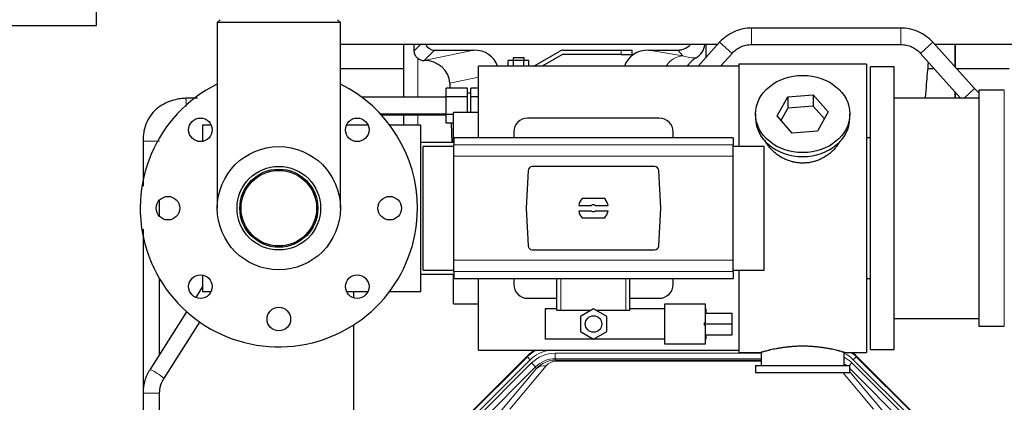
# Model space of a CAD drawing. Header units: inches. Extents: x 0 to 17820, y -10 to 12600.
# Tile 12 of 256: x 2581 to 3291, y 4077 to 4353. Entities that reach past the tile are written whole.
import ezdxf

# ---------------------------------------------------------------- set-up
doc = ezdxf.new("R2010")
doc.units = ezdxf.units.IN
doc.layers.add('1', color=7, linetype='Continuous', true_color=0xffffff)
doc.layers.add('254', color=7, linetype='Continuous', true_color=0xffffff)
doc.styles.add('latin_extended', font='simplex.shx')
doc.dimstyles.get("Standard").update_dxf_attribs({"dimtxt": 0.18, "dimasz": 0.18, "dimexe": 0.18, "dimexo": 0.0625, "dimgap": 0.09, "dimtad": 0, "dimtih": 1, "dimtoh": 1, "dimdec": 4, "dimzin": 0, "dimdsep": 46, "dimtxsty": 'Standard', "dimcen": 0.09, "dimadec": 0, "dimazin": 0, "dimtfac": 1, "dimtdec": 4, "dimtofl": 0, "dimtmove": 0, "dimatfit": 3, "dimfxl": 1, "dimtolj": 1, "dimtzin": 0, "dimarcsym": 0})

# ---------------------------------------------------------------- blocks, each defined once
blk = doc.blocks.new('_U12')
at = {"layer": '254', "color": 3, "linetype": 'Continuous', "lineweight": 13, "transparency": 16777216}
for p, q in [((1783.77, 4962.29), (1009.27, 4962.29)), ((1039.27, 4857.29), (1039.27, 4061.59)), ((6416.83, 3956.59), (1009.27, 3956.59))]:
    blk.add_line(p, q, dxfattribs=at)
at = {"layer": '254', "color": 3, "transparency": 16777216}
for points in [[(1056.77, 4857.29), (1021.77, 4857.29), (1039.27, 4962.29)], [(1021.77, 4061.59), (1056.77, 4061.59), (1039.27, 3956.59)]]:
    blk.add_solid(points, dxfattribs=at)
at = {"layer": 'Defpoints', "color": 0, "transparency": 16777216}
for p in [(1813.77, 4962.29), (1039.27, 3956.59), (6446.83, 3956.59)]:
    blk.add_point(p, dxfattribs=at)
at = {"layer": '254', "color": 2, "lineweight": 13, "transparency": 16777216, "insert": (881.77, 4286.94), "char_height": 105, "attachment_point": 1, "rotation": 90, "style": 'latin_extended'}
blk.add_mtext('\\A1;\\C2;1006', dxfattribs=at)

msp = doc.modelspace()

# ---------------------------------------------------------------- linework, layer by layer
at = {"layer": '1', "color": 2, "linetype": 'Continuous', "lineweight": 25}
for p, q in [((2636.267, 4348.427), (2636.267, 5012.927)), ((1643.675, 4348.427), (2636.267, 4348.427)), ((2725.384, 4352.589), (2723.384, 4350.589)), ((2723.384, 4350.589), (2723.384, 4216.589)), ((2812.284, 4350.589), (2723.384, 4350.589)), ((2812.284, 4350.589), (2810.284, 4352.589)), ((2812.284, 4216.589), (2812.284, 4350.589)), ((3216.7, 4346.589), (3108.968, 4346.589)), ((3084.394, 4334.608), (2812.288, 4334.608)), ((2857.816, 4334.608), (2857.816, 4296.589)), ((3085.926, 4336.327), (3070.412, 4319.089)), ((3075.884, 4334.608), (3075.884, 4325.167)), ((3108.968, 4334.589), (3216.7, 4334.589)), ((3269.845, 4302.878), (3239.742, 4336.327)), ((3574.41, 4334.608), (3241.302, 4334.608)), ((3255.834, 4318.447), (3255.834, 4334.608)), ((3255.834, 4334.608), (3255.834, 4318.447)), ((2880.167, 4330.676), (2908.628, 4330.676)), ((2951.762, 4319.089), (2970.52, 4329.919)), ((2972.02, 4327.321), (2957.762, 4319.089)), ((2973.02, 4330.589), (3014.834, 4330.589)), ((3014.834, 4327.589), (2973.02, 4327.589)), ((3014.834, 4330.589), (3022.834, 4330.589)), ((3014.834, 4327.589), (3022.834, 4327.589)), ((3022.834, 4327.589), (3022.834, 4330.589)), ((3034.796, 4330.676), (3055.648, 4330.676)), ((3086.555, 4319.088), (3094.845, 4328.299)), ((3230.822, 4328.299), (3259.811, 4296.089)), ((2872.628, 4323.136), (2872.787, 4323.136)), ((2937.081, 4323.089), (2933.328, 4323.089)), ((2933.328, 4319.089), (2933.328, 4323.089)), ((2936.834, 4325.089), (2936.834, 4323.089)), ((2944.834, 4325.089), (2936.834, 4325.089)), ((2944.587, 4323.089), (2937.081, 4323.089)), ((2937.081, 4319.089), (2937.081, 4323.089)), ((2948.339, 4323.089), (2944.587, 4323.089)), ((2944.587, 4319.089), (2944.587, 4323.089)), ((2944.834, 4323.089), (2944.834, 4325.089)), ((2948.339, 4319.089), (2948.339, 4323.089)), ((3191.834, 4320.589), (3099.834, 4320.589)), ((3099.834, 4320.589), (3099.834, 4261.199)), ((3191.834, 4320.589), (3191.834, 4112.589)), ((2857.814, 4317.089), (2812.284, 4317.089)), ((3099.834, 4319.089), (2911.834, 4319.089)), ((2911.834, 4267.26), (2911.834, 4319.089)), ((3211.834, 4318.589), (3194.834, 4318.589)), ((3194.834, 4114.589), (3194.834, 4318.589)), ((3211.834, 4114.589), (3211.834, 4318.589)), ((3240.911, 4317.089), (3236.225, 4317.089)), ((3294.836, 4317.089), (3257.056, 4317.089)), ((2891.178, 4306.768), (2891.304, 4303.29)), ((2888.534, 4296.94), (2888.534, 4303.29)), ((2904.034, 4303.29), (2888.534, 4303.29)), ((2904.034, 4296.94), (2904.034, 4303.29)), ((2906.334, 4299.589), (2904.034, 4299.589)), ((2906.334, 4296.94), (2906.334, 4303.29)), ((2911.834, 4303.29), (2906.334, 4303.29)), ((3255.834, 4296.088), (3255.834, 4300.508)), ((3255.834, 4300.508), (3255.834, 4296.087)), ((3291.334, 4301.739), (3272.834, 4301.739)), ((3272.834, 4301.739), (3272.834, 4131.439)), ((2888.534, 4296.589), (2827.835, 4296.589)), ((2888.534, 4284.238), (2888.534, 4296.94)), ((2904.034, 4296.94), (2888.534, 4296.94)), ((2904.034, 4285.589), (2904.034, 4296.94)), ((2906.334, 4285.589), (2906.334, 4296.94)), ((2911.834, 4296.94), (2906.334, 4296.94)), ((3127.443, 4283.116), (3135.114, 4296.884)), ((3135.114, 4296.884), (3153.505, 4298.325)), ((3135.114, 4296.884), (3135.114, 4288.854)), ((3153.505, 4298.325), (3153.505, 4290.295)), ((3153.505, 4298.325), (3164.225, 4285.999)), ((3272.839, 4296.089), (3211.834, 4296.089)), ((2841.156, 4284.589), (2888.534, 4284.589)), ((2911.834, 4285.589), (2893.834, 4285.589)), ((2893.834, 4264.093), (2893.834, 4285.589)), ((3111.834, 4284.558), (3111.834, 4281.69)), ((3135.114, 4288.854), (3130.17, 4279.98)), ((3153.505, 4290.295), (3135.114, 4288.854)), ((3161.498, 4281.105), (3153.505, 4290.295)), ((3164.225, 4285.999), (3156.553, 4272.232)), ((3179.834, 4281.69), (3179.834, 4284.558)), ((2857.816, 4283.877), (2857.816, 4276.59)), ((2888.534, 4277.887), (2888.534, 4284.238)), ((2893.834, 4284.238), (2888.534, 4284.238)), ((2893.834, 4277.887), (2888.534, 4277.887)), ((2892.229, 4277.887), (2892.731, 4264.089)), ((3042.334, 4281.589), (2947.334, 4281.589)), ((3138.162, 4270.79), (3127.443, 4283.116)), ((2712.834, 4276.589), (2712.834, 4264.803)), ((2719.043, 4276.589), (2712.834, 4276.589)), ((2832.177, 4276.589), (2816.624, 4276.589)), ((2870.334, 4276.589), (2847.833, 4276.589)), ((2870.334, 4156.589), (2870.334, 4276.589)), ((2937.334, 4271.589), (2937.334, 4267.252)), ((3052.334, 4267.252), (3052.334, 4271.589)), ((3156.553, 4272.232), (3138.162, 4270.79)), ((2894.084, 4264.089), (2870.334, 4264.089)), ((3095.584, 4267.253), (2894.084, 4267.253)), ((2894.084, 4267.253), (2894.084, 4262.367)), ((3095.584, 4267.253), (3095.584, 4262.367)), ((3191.834, 4267.589), (3194.834, 4267.589)), ((2894.084, 4261.203), (2871.988, 4261.203)), ((2871.988, 4216.589), (2871.988, 4261.203)), ((2894.084, 4254.079), (2894.084, 4262.367)), ((3095.584, 4254.079), (3095.584, 4262.367)), ((3117.988, 4261.203), (3095.584, 4261.203)), ((3117.988, 4216.589), (3117.988, 4261.203)), ((2894.084, 4179.099), (2894.084, 4254.079)), ((3095.584, 4179.099), (3095.584, 4254.079)), ((2947.685, 4243.75), (2946.262, 4216.589)), ((3038.991, 4246.589), (2950.677, 4246.589)), ((3043.406, 4216.589), (3041.983, 4243.75)), ((3003.018, 4223.559), (2986.65, 4223.559)), ((2871.988, 4171.974), (2871.988, 4216.589)), ((2946.262, 4216.589), (2947.685, 4189.428)), ((2984.282, 4218.644), (2993.484, 4218.644)), ((2993.484, 4214.534), (2984.282, 4214.534)), ((2996.183, 4218.644), (3005.385, 4218.644)), ((3005.385, 4214.534), (2996.183, 4214.534)), ((3041.983, 4189.428), (3043.406, 4216.589)), ((3117.988, 4171.974), (3117.988, 4216.589)), ((2986.65, 4209.619), (3003.018, 4209.619)), ((2950.677, 4186.589), (3038.991, 4186.589)), ((2894.084, 4170.81), (2894.084, 4179.099)), ((3095.584, 4170.81), (3095.584, 4179.099)), ((2871.988, 4171.974), (2894.084, 4171.974)), ((2894.084, 4170.81), (2894.084, 4165.925)), ((3095.584, 4171.974), (3117.988, 4171.974)), ((3095.584, 4170.81), (3095.584, 4165.925)), ((3099.834, 4171.978), (3099.834, 4112.589)), ((2712.834, 4168.375), (2712.834, 4156.589)), ((2870.334, 4169.089), (2894.084, 4169.089)), ((2893.834, 4147.589), (2893.834, 4169.089)), ((2894.084, 4165.925), (3095.584, 4165.925)), ((2911.834, 4114.089), (2911.834, 4165.927)), ((2937.334, 4165.925), (2937.334, 4161.589)), ((2968.434, 4143.089), (2968.434, 4165.925)), ((3021.234, 4143.089), (3021.234, 4165.925)), ((3052.334, 4161.589), (3052.334, 4165.925)), ((3194.834, 4165.589), (3191.834, 4165.589)), ((2712.835, 4160.051), (2707.869, 4152.23)), ((2712.834, 4156.589), (2719.043, 4156.589)), ((2816.624, 4156.589), (2832.177, 4156.589)), ((2821.833, 4156.588), (2821.833, 4151.917)), ((2847.833, 4156.589), (2870.334, 4156.589)), ((2947.334, 4151.589), (2968.434, 4151.589)), ((3021.233, 4151.589), (3042.334, 4151.589)), ((2893.834, 4147.589), (2911.834, 4147.589)), ((2968.434, 4144.035), (2959.906, 4144.035)), ((2959.906, 4144.035), (2959.906, 4122.035)), ((2968.434, 4143.089), (2971.397, 4143.089)), ((2971.397, 4143.089), (2993.32, 4143.089)), ((2994.906, 4144.004), (2985.406, 4138.52)), ((3004.406, 4138.52), (2994.906, 4144.004)), ((2996.492, 4143.089), (3018.27, 4143.089)), ((3018.27, 4143.089), (3021.234, 4143.089)), ((3046.406, 4144.035), (3021.234, 4144.035)), ((3046.406, 4147.535), (3075.406, 4147.535)), ((3046.406, 4118.535), (3046.406, 4147.535)), ((3075.406, 4147.535), (3075.406, 4133.99)), ((3075.906, 4144.035), (3075.406, 4144.035)), ((3075.906, 4144.035), (3075.906, 4140.784)), ((2701.321, 4141.919), (2674.717, 4100.023)), ((2985.406, 4138.52), (2985.406, 4127.55)), ((3004.406, 4127.55), (3004.406, 4138.52)), ((3075.406, 4140.784), (3094.906, 4140.784)), ((3094.906, 4133.125), (3094.906, 4140.784)), ((3211.834, 4137.089), (3272.839, 4137.089)), ((2684.847, 4093.59), (2710.795, 4134.452)), ((2821.833, 4132.417), (2821.833, 3707.589)), ((3075.406, 4133.99), (3074.906, 4133.99)), ((3074.906, 4133.125), (3074.906, 4133.99)), ((3074.906, 4132.259), (3074.906, 4133.125)), ((3074.906, 4133.125), (3094.906, 4133.125)), ((3074.906, 4132.259), (3075.406, 4132.259)), ((3075.406, 4132.259), (3075.406, 4118.535)), ((3094.906, 4125.196), (3094.906, 4133.125)), ((3272.834, 4131.439), (3291.334, 4131.439)), ((3046.406, 4122.035), (2959.906, 4122.035)), ((2985.406, 4127.55), (2994.906, 4122.065)), ((2994.906, 4122.065), (3004.406, 4127.55)), ((3075.406, 4125.196), (3094.906, 4125.196)), ((3075.906, 4122.035), (3075.406, 4122.035)), ((3075.906, 4125.196), (3075.906, 4122.035)), ((2911.834, 4114.089), (3099.834, 4114.089)), ((3075.406, 4118.535), (3046.406, 4118.535)), ((3194.834, 4114.589), (3211.834, 4114.589)), ((2903.192, 4065.976), (2947.008, 4109.792)), ((3099.834, 4112.589), (3115.834, 4112.589)), ((3115.834, 4112.589), (3115.834, 4103.089)), ((3175.429, 4112.589), (3191.834, 4112.589)), ((3175.834, 4103.089), (3175.834, 4112.705)), ((3184.659, 4109.792), (3228.475, 4065.976)), ((3111.834, 4103.089), (3111.834, 4098.089)), ((3111.834, 4103.089), (3179.834, 4103.089)), ((3179.834, 4098.089), (3179.834, 4103.089)), ((3111.834, 4098.089), (3179.834, 4098.089)), ((2669.834, 4083.17), (2669.834, 4043.589)), ((2681.834, 4043.589), (2681.834, 4083.17))]:
    msp.add_line(p, q, dxfattribs=at)
at = {"layer": '1', "color": 110, "linetype": 'Continuous', "lineweight": 13}
for p, q in [((3108.968, 4334.589), (3108.968, 4346.589)), ((3216.7, 4334.589), (3216.7, 4346.589)), ((2865.576, 4330.031), (2870.153, 4334.608)), ((3094.845, 4328.299), (3085.926, 4336.327)), ((3230.822, 4328.299), (3239.742, 4336.327)), ((2880.167, 4330.676), (2872.628, 4323.136)), ((2872.787, 4323.136), (2908.628, 4330.676)), ((3014.834, 4327.589), (3014.834, 4330.589)), ((3034.796, 4330.676), (3059.439, 4326.461)), ((3059.439, 4326.461), (3055.648, 4330.676)), ((2868.025, 4296.588), (2868.025, 4324.842)), ((2911.833, 4311.113), (2891.178, 4306.768)), ((3262.301, 4296.089), (3269.845, 4302.878)), ((3291.334, 4301.739), (3291.334, 4131.439)), ((2868.025, 4276.589), (2868.025, 4283.877)), ((3095.584, 4262.367), (2894.084, 4262.367)), ((3095.584, 4254.079), (2894.084, 4254.079)), ((3095.584, 4179.099), (2894.084, 4179.099)), ((3095.584, 4170.81), (2894.084, 4170.81)), ((2971.397, 4143.089), (2971.397, 4165.925)), ((3018.27, 4143.089), (3018.27, 4165.925)), ((2903.573, 4065.826), (2947.164, 4109.417)), ((2949.282, 4107.298), (2905.691, 4063.708)), ((2947.164, 4109.417), (2947.008, 4109.792)), ((2949.282, 4107.298), (2947.164, 4109.417)), ((2967.206, 4111.961), (3115.832, 4111.961)), ((2967.206, 4107.966), (2967.206, 4111.961)), ((3115.832, 4107.966), (2967.206, 4107.966)), ((2967.206, 4107.966), (2967.601, 4107.012)), ((2967.601, 4107.012), (3115.831, 4107.012)), ((2967.601, 4106.133), (2967.601, 4107.012)), ((3184.503, 4109.417), (3182.385, 4107.298)), ((3225.976, 4063.708), (3182.385, 4107.298)), ((3184.659, 4109.792), (3184.503, 4109.417)), ((3184.503, 4109.417), (3228.094, 4065.826)), ((2908.083, 4062.766), (2950.259, 4104.941)), ((2953.083, 4102.117), (2910.908, 4059.941)), ((2927.559, 4069.607), (2953.637, 4100.78)), ((2960.698, 4102.826), (2934.621, 4071.653)), ((2953.083, 4102.117), (2950.259, 4104.941)), ((2953.637, 4100.78), (2953.083, 4102.117)), ((3115.831, 4106.133), (2967.601, 4106.133)), ((3179.556, 4103.089), (3181.409, 4104.941)), ((3220.76, 4059.941), (3179.834, 4100.866)), ((3223.584, 4062.766), (3181.409, 4104.941)), ((3197.047, 4071.653), (3174.932, 4098.088)), ((3179.834, 4098.623), (3204.108, 4069.607)), ((2669.834, 4083.17), (2675.834, 4083.17)), ((2675.834, 4083.17), (2681.834, 4083.17)), ((2681.834, 4084.553), (2681.625, 4084.557))]:
    msp.add_line(p, q, dxfattribs=at)
at = {"layer": '1', "color": 2, "linetype": 'Continuous', "lineweight": 25}
for centre, radius in [((2711.265, 4273.157), 8.5), ((2824.402, 4273.157), 8.5), ((2767.834, 4216.589), 44.45), ((2767.834, 4216.589), 30.15), ((2767.834, 4216.589), 28.15), ((2767.834, 4216.589), 27.25), ((2687.834, 4216.589), 8.5), ((2847.834, 4216.589), 8.5), ((2711.265, 4160.02), 8.5), ((2824.402, 4160.02), 8.5), ((2767.834, 4136.589), 8.5), ((2994.906, 4133.035), 5.954)]:
    msp.add_circle(centre, radius, dxfattribs=at)
for centre, radius, start, end in [((2973.02, 4325.589), 5, 90, 120), ((2973.02, 4325.589), 2, 90, 120), ((2767.834, 4216.589), 100, 116.3925, 0), ((2767.834, 4216.589), 100, 0, 63.613125), ((2947.334, 4271.589), 10, 90, 180), ((3042.334, 4271.589), 10, 0, 90), ((2994.834, 4216.589), 10.75, 139.581023, 168.979349), ((2994.834, 4216.589), 10.75, 11.020651, 40.418977), ((2994.834, 4216.589), 10.75, 191.020651, 220.418977), ((2994.834, 4216.589), 2.459, 56.707115, 123.292885), ((2994.834, 4216.589), 2.459, 236.707115, 303.292885), ((2994.834, 4216.589), 10.75, 319.581023, 348.979349), ((2947.334, 4161.589), 10, 180, 270), ((3042.334, 4161.589), 10, 270, 0)]:
    msp.add_arc(centre, radius, start, end, dxfattribs=at)
for centre, major_axis, ratio, start_param, end_param in [((2868.025, 3896.469), (10.169, -1338.715), 0.0006671, 1.9006023, 1.9042191), ((2880.221, 4337.702), (4.987, 4.987), 0.9924325, 2.8083869, 3.9231925), ((3055.558, 4343.725), (-8.754, 9.732), 0.993147, 2.4124357, 3.2097125), ((3062.266, 4336.269), (12.412, -4.015), 0.9953148, 5.572067, 6.4692422), ((2908.012, 4313.611), (-18.076, -3.802), 0.9203203, 3.2437132, 4.4876926), ((3035.554, 4313.611), (18.879, -3.229), 0.8876007, 1.7611606, 3.0051518), ((2872.628, 4330.11), (-7.027, 0), 0.9924325, 0.8563441, 1.5707963), ((2872.787, 4306.201), (-18.402, 0), 0.9203203, 3.1750698, 4.712389), ((3145.834, 4281.69), (34, 0), 0.819152, 3.1416663, 6.2831608), ((2950.685, 4243.585), (-2.07, 2.182), 0.9974002, 5.5252668, 7.0411038), ((3038.983, 4243.585), (2.07, 2.182), 0.9974002, 5.5252668, 7.0411038), ((2950.685, 4189.593), (-2.07, -2.182), 0.9974002, 5.5252668, 7.0411038), ((3038.983, 4189.593), (2.07, -2.182), 0.9974002, 5.5252668, 7.0411038), ((2966.105, 4090.652, 0), (10.349, -24.985), 0.998395, 3.2714372, 3.5337241), ((3165.562, 4090.652, 0), (-10.349, -24.985), 0.998395, 2.7494612, 2.9094018)]:
    msp.add_ellipse(centre, major_axis=major_axis, ratio=ratio, start_param=start_param, end_param=end_param, dxfattribs=at)
at = {"layer": '1', "color": 110, "linetype": 'Continuous', "lineweight": 13}
for centre, major_axis, ratio, start_param, end_param in [((3059.439, 4309.525), (-2.866, -16.757), 0.8876007, 3.3319569, 4.2635089), ((3059.196, 4339.682), (17.605, -10.298), 0.5880236, 5.056727, 5.602163), ((2966.257, 4090.285, 0), (10.345, -24.976), 0.9987509, 3.2428484, 3.5337241), ((2966.257, 4090.285, 0), (9.199, -22.209), 0.998395, 2.8877733, 3.5337241), ((2967.233, 4087.928, 0), (-9.199, 22.209), 0.998395, 5.8910538, 6.6753168), ((2967.233, 4087.928), (7.671, -18.519), 0.9977549, 2.7494612, 3.5337241), ((2968.155, 4085.703), (4.311, -20.925), 0.9337003, 2.9520749, 3.7363379), ((3165.41, 4090.285, 0), (-9.199, -22.209), 0.998395, 2.7494612, 3.0857139), ((3164.434, 4087.928), (9.199, 22.209), 0.998395, 5.8910538, 6.1816355), ((3165.41, 4090.285, 0), (-10.345, -24.976), 0.9987509, 2.7494612, 2.9335669), ((2679.782, 4096.807), (5.065, -3.216), 0.1194349, 0, 3.1438507), ((2960.698, 4093.718), (-7.67, 6.416), 0.860824, 5.3364913, 6.1801624), ((2968.155, 4094.811), (2.389, -11.128), 0.8742439, 2.9560698, 3.7403327), ((3164.434, 4087.928, 0), (-7.671, -18.519), 0.9977549, 2.8207801, 2.9288368)]:
    msp.add_ellipse(centre, major_axis=major_axis, ratio=ratio, start_param=start_param, end_param=end_param, dxfattribs=at)
at = {"layer": '1', "color": 2, "linetype": 'Continuous', "lineweight": 25}
msp.add_ellipse((3145.834, 4284.558), major_axis=(34, 0), ratio=0.819152, dxfattribs=at)
for points, knots in [([(3108.968, 4346.589), (3106.818, 4346.573), (3102.537, 4346.116), (3096.265, 4344.111), (3090.579, 4340.79), (3087.375, 4337.914), (3085.926, 4336.327)], [0, 0, 0, 0, 0.2450784, 0.5000055, 0.7549276, 1, 1, 1, 1]), ([(3108.968, 4346.589), (3106.818, 4346.573), (3102.537, 4346.116), (3096.265, 4344.111), (3090.579, 4340.79), (3087.375, 4337.914), (3085.926, 4336.327)], [0, 0, 0, 0, 0.2450784, 0.5000055, 0.7549276, 1, 1, 1, 1]), ([(3239.742, 4336.327), (3238.292, 4337.914), (3235.089, 4340.79), (3229.402, 4344.111), (3223.13, 4346.116), (3218.849, 4346.573), (3216.7, 4346.589)], [0, 0, 0, 0, 0.2450784, 0.5000055, 0.7549276, 1, 1, 1, 1]), ([(3239.742, 4336.327), (3238.292, 4337.914), (3235.089, 4340.79), (3229.402, 4344.111), (3223.13, 4346.116), (3218.849, 4346.573), (3216.7, 4346.589)], [0, 0, 0, 0, 0.2450784, 0.5000055, 0.7549276, 1, 1, 1, 1]), ([(3094.845, 4328.299), (3095.766, 4329.351), (3097.715, 4331.14), (3101.131, 4333.186), (3104.936, 4334.356), (3107.57, 4334.608), (3108.968, 4334.589)], [0, 0, 0, 0, 0.2585438, 0.4999949, 0.7414523, 1, 1, 1, 1]), ([(3094.845, 4328.299), (3095.766, 4329.351), (3097.715, 4331.14), (3101.131, 4333.186), (3104.936, 4334.356), (3107.57, 4334.608), (3108.968, 4334.589)], [0, 0, 0, 0, 0.2585437, 0.4999949, 0.7414523, 1, 1, 1, 1]), ([(3216.7, 4334.589), (3218.097, 4334.608), (3220.731, 4334.356), (3224.537, 4333.186), (3227.952, 4331.14), (3229.902, 4329.351), (3230.822, 4328.299)], [0, 0, 0, 0, 0.2585438, 0.4999949, 0.7414523, 1, 1, 1, 1]), ([(3216.7, 4334.589), (3218.097, 4334.608), (3220.731, 4334.356), (3224.537, 4333.186), (3227.952, 4331.14), (3229.902, 4329.351), (3230.822, 4328.299)], [0, 0, 0, 0, 0.2585437, 0.4999949, 0.7414523, 1, 1, 1, 1]), ([(2868.025, 4324.842), (2867.835, 4325.005), (2867.655, 4325.176), (2867.317, 4325.534), (2867.157, 4325.72), (2866.858, 4326.109), (2866.719, 4326.311), (2866.573, 4326.548), (2866.557, 4326.574), (2866.525, 4326.628), (2866.51, 4326.654), (2866.463, 4326.735), (2866.373, 4326.896), (2866.289, 4327.06), (2866.131, 4327.392), (2866.038, 4327.617), (2865.876, 4328.079), (2865.807, 4328.314), (2865.737, 4328.614), (2865.724, 4328.675), (2865.699, 4328.796), (2865.688, 4328.857), (2865.656, 4329.041), (2865.638, 4329.164), (2865.594, 4329.533), (2865.578, 4329.781), (2865.576, 4330.031)], [0, 0, 0, 0, 0.125, 0.125, 0.25, 0.25, 0.375, 0.375, 0.390625, 0.390625, 0.40625, 0.40625, 0.4375, 0.5, 0.5, 0.625, 0.625, 0.75, 0.75, 0.78125, 0.78125, 0.8125, 0.8125, 0.875, 0.875, 1, 1, 1, 1]), ([(3069.062, 4325.163), (3068.721, 4324.957), (3068.053, 4324.528), (3067.091, 4323.839), (3066.17, 4323.102), (3065.583, 4322.578), (3065.01, 4322.039), (3064.731, 4321.76), (3064.186, 4321.187), (3063.922, 4320.892), (3063.6, 4320.512), (3063.536, 4320.435), (3063.41, 4320.281), (3063.223, 4320.049), (3063.041, 4319.814), (3062.816, 4319.514), (3062.712, 4319.371), (3062.61, 4319.227)], [0, 0, 0, 0, 0.1342507, 0.2685014, 0.4027521, 0.5370029, 0.5370029, 0.6712536, 0.6712536, 0.8055043, 0.8055043, 0.839067, 0.839067, 0.8726296, 0.939755, 0.939755, 1, 1, 1, 1]), ([(3234.55, 4296.381), (3234.793, 4299.64), (3235.473, 4308.524), (3236.171, 4316.903), (3236.623, 4322.041)], [0, 0, 0, 0, 0.3604698, 1, 1, 1, 1]), ([(2700.847, 4295.876), (2699.55, 4295.854), (2696.548, 4295.638), (2689.58, 4294.208), (2682.094, 4290.75), (2675.877, 4284.729), (2672.297, 4278.834), (2670.585, 4273.227), (2669.939, 4268.521), (2669.83, 4266.12), (2669.834, 4264.906)], [0, 0, 0, 0, 0.0790625, 0.1844422, 0.4347612, 0.570202, 0.7095133, 0.8526133, 0.925943, 1, 1, 1, 1]), ([(2841.404, 4283.876), (2849.891, 4283.876), (2865.599, 4283.876), (2881.308, 4283.876), (2888.53, 4283.876)], [0, 0, 0, 0, 0.5402418, 1, 1, 1, 1]), ([(2669.834, 4264.906), (2669.834, 4261.522), (2669.834, 4254.968), (2669.834, 4245.453), (2669.834, 4238.017), (2669.834, 4233.75), (2669.834, 4232.446)], [0, 0, 0, 0, 0.3128181, 0.6056513, 0.8794514, 1, 1, 1, 1]), ([(3148.691, 4249.266), (3147.7, 4249.172), (3146.712, 4249.127), (3144.743, 4249.134), (3143.762, 4249.186), (3141.807, 4249.383), (3140.834, 4249.53), (3139.621, 4249.773), (3139.379, 4249.825), (3139.016, 4249.907), (3138.895, 4249.935), (3138.653, 4249.993), (3138.052, 4250.14), (3137.458, 4250.305), (3136.048, 4250.733), (3135.127, 4251.062), (3133.325, 4251.801), (3132.443, 4252.212), (3131.149, 4252.889), (3130.722, 4253.125), (3130.195, 4253.433), (3130.09, 4253.496), (3129.88, 4253.621), (3129.568, 4253.811), (3129.259, 4254.006), (3128.242, 4254.665), (3127.461, 4255.224), (3125.962, 4256.402), (3125.243, 4257.022), (3123.869, 4258.319), (3123.214, 4258.996), (3121.967, 4260.41), (3121.386, 4261.135), (3120.307, 4262.617), (3119.808, 4263.374), (3119.064, 4264.628), (3118.795, 4265.115), (3118.542, 4265.608)], [0, 0, 0, 0, 0.0792205, 0.0792205, 0.1584409, 0.1584409, 0.2376614, 0.2376614, 0.2574665, 0.2574665, 0.2673691, 0.2673691, 0.2772716, 0.3168819, 0.3168819, 0.3961024, 0.3961024, 0.4753228, 0.4753228, 0.5149331, 0.5149331, 0.5248356, 0.5248356, 0.5347382, 0.5545433, 0.5545433, 0.6337638, 0.6337638, 0.7129842, 0.7129842, 0.7922047, 0.7922047, 0.8714252, 0.8714252, 0.9506456, 0.9506456, 1, 1, 1, 1]), ([(3172.732, 4264.869), (3172.572, 4264.58), (3172.406, 4264.292), (3172.175, 4263.907), (3172.115, 4263.81), (3171.995, 4263.616), (3171.814, 4263.325), (3171.626, 4263.038), (3171.245, 4262.467), (3170.982, 4262.092), (3170.163, 4260.984), (3169.58, 4260.266), (3168.34, 4258.876), (3167.682, 4258.203), (3166.814, 4257.392), (3166.549, 4257.151), (3166.28, 4256.913), (3166.099, 4256.755), (3166.008, 4256.677), (3165.551, 4256.288), (3165.179, 4255.985), (3164.042, 4255.104), (3163.258, 4254.551), (3161.638, 4253.515), (3160.802, 4253.032), (3159.507, 4252.363), (3159.068, 4252.149), (3158.4, 4251.842), (3158.176, 4251.742), (3157.837, 4251.596), (3157.723, 4251.548), (3157.495, 4251.453), (3157.381, 4251.406), (3156.353, 4250.992), (3155.426, 4250.668), (3153.546, 4250.111), (3152.593, 4249.877), (3151.145, 4249.596), (3150.659, 4249.513), (3149.925, 4249.407), (3149.679, 4249.375), (3149.187, 4249.316), (3148.939, 4249.289), (3148.691, 4249.266)], [0, 0, 0, 0, 0.0354008, 0.0354008, 0.0474583, 0.0474583, 0.0595158, 0.0836308, 0.0836308, 0.1318607, 0.1318607, 0.2283206, 0.2283206, 0.3247806, 0.3247806, 0.3488955, 0.360953, 0.360953, 0.3730105, 0.3730105, 0.4212405, 0.4212405, 0.5177004, 0.5177004, 0.6141603, 0.6141603, 0.6623903, 0.6623903, 0.6865053, 0.6865053, 0.6985627, 0.6985627, 0.7106202, 0.7106202, 0.8070802, 0.8070802, 0.9035401, 0.9035401, 0.95177, 0.95177, 0.975885, 0.975885, 1, 1, 1, 1]), ([(2681.834, 4210.707), (2681.834, 4212.025), (2681.834, 4215.922), (2681.834, 4219.819), (2681.834, 4222.398)], [0, 0, 0, 0, 0.3380922, 1, 1, 1, 1]), ([(2669.834, 4201.498), (2669.834, 4199.671), (2669.834, 4193.605), (2669.834, 4182.107), (2669.834, 4165.141), (2669.834, 4149.569), (2669.834, 4136.376), (2669.834, 4127.219), (2669.834, 4117.441), (2669.834, 4107.042), (2669.834, 4096.01), (2669.834, 4088.445), (2669.834, 4084.553)], [0, 0, 0, 0, 0.046873, 0.1556131, 0.2949659, 0.4820976, 0.5550924, 0.633396, 0.7170083, 0.8059288, 0.9001623, 1, 1, 1, 1]), ([(2681.834, 4111.232), (2681.834, 4113.534), (2681.834, 4118.971), (2681.834, 4127.245), (2681.834, 4139.014), (2681.834, 4151.787), (2681.834, 4161.721), (2681.834, 4165.86)], [0, 0, 0, 0, 0.1264329, 0.2985665, 0.4544081, 0.7727336, 1, 1, 1, 1]), ([(3175.834, 4112.589), (3175.834, 4112.589), (3175.786, 4112.603), (3175.642, 4112.644), (3175.582, 4112.661), (3175.473, 4112.692), (3175.414, 4112.709), (3175.348, 4112.728), (3175.302, 4112.741), (3175.279, 4112.748), (3175.06, 4112.809), (3174.819, 4112.877), (3174.248, 4113.035), (3173.917, 4113.126), (3173.167, 4113.327), (3172.747, 4113.438), (3172.223, 4113.572), (3172.164, 4113.587), (3172.045, 4113.618), (3171.984, 4113.633), (3171.802, 4113.679), (3171.677, 4113.711), (3171.298, 4113.806), (3171.035, 4113.871), (3170.219, 4114.069), (3169.638, 4114.206), (3168.404, 4114.486), (3167.749, 4114.629), (3166.712, 4114.845), (3166.357, 4114.917), (3165.901, 4115.008), (3165.809, 4115.026), (3165.625, 4115.062), (3165.347, 4115.116), (3165.066, 4115.17), (3164.12, 4115.347), (3163.337, 4115.486), (3161.72, 4115.754), (3160.886, 4115.882), (3159.595, 4116.064), (3158.721, 4116.182), (3157.82, 4116.292), (3157.248, 4116.358), (3157.134, 4116.371), (3156.904, 4116.396), (3156.559, 4116.434), (3156.213, 4116.47), (3155.518, 4116.541), (3155.052, 4116.585), (3153.645, 4116.708), (3152.695, 4116.778), (3150.774, 4116.892), (3149.801, 4116.935), (3148.571, 4116.972), (3148.201, 4116.982), (3147.767, 4116.991), (3147.581, 4116.994), (3147.457, 4116.996), (3147.394, 4116.997), (3146.835, 4117.006), (3146.339, 4117.01), (3144.855, 4117.01), (3143.872, 4116.995), (3141.918, 4116.937), (3140.946, 4116.894), (3139.498, 4116.809), (3139.016, 4116.778), (3138.296, 4116.725), (3138.057, 4116.707), (3137.698, 4116.678), (3137.578, 4116.668), (3137.34, 4116.648), (3137.221, 4116.638), (3136.156, 4116.545), (3135.231, 4116.451), (3133.423, 4116.243), (3132.541, 4116.13), (3130.817, 4115.887), (3129.976, 4115.758), (3129.054, 4115.606), (3128.952, 4115.589), (3128.749, 4115.555), (3128.446, 4115.503), (3128.147, 4115.451), (3127.557, 4115.347), (3127.172, 4115.277), (3126.041, 4115.064), (3125.32, 4114.921), (3123.944, 4114.634), (3123.289, 4114.491), (3122.511, 4114.315), (3122.28, 4114.262), (3122.055, 4114.21), (3121.905, 4114.175), (3121.831, 4114.158), (3121.464, 4114.071), (3121.18, 4114.004), (3120.362, 4113.805), (3119.86, 4113.679), (3118.938, 4113.442), (3118.519, 4113.332), (3117.954, 4113.181), (3117.776, 4113.132), (3117.525, 4113.064), (3117.404, 4113.031), (3117.289, 4112.999), (3117.214, 4112.978), (3117.177, 4112.968), (3116.851, 4112.878), (3116.61, 4112.81), (3116.224, 4112.701), (3116.078, 4112.659), (3115.932, 4112.617), (3115.895, 4112.607), (3115.858, 4112.596), (3115.849, 4112.593), (3115.837, 4112.59), (3115.834, 4112.589), (3115.834, 4112.589)], [0, 0, 0, 0, 0.0311289, 0.0311289, 0.0467558, 0.0467558, 0.0545693, 0.0584761, 0.0584761, 0.0623828, 0.0623828, 0.0936367, 0.0936367, 0.1248906, 0.1248906, 0.1561445, 0.1561445, 0.1600513, 0.1600513, 0.163958, 0.163958, 0.1717715, 0.1717715, 0.1873984, 0.1873984, 0.2186523, 0.2186523, 0.2499062, 0.2499062, 0.2655332, 0.2655332, 0.2694399, 0.2694399, 0.2733467, 0.2811601, 0.2811601, 0.3124141, 0.3124141, 0.343668, 0.343668, 0.3592949, 0.3749219, 0.3749219, 0.3788286, 0.3788286, 0.3827353, 0.3905488, 0.3905488, 0.4061758, 0.4061758, 0.4374297, 0.4374297, 0.4686836, 0.4686836, 0.4764971, 0.4804038, 0.4823572, 0.4823572, 0.4843105, 0.4843105, 0.4999375, 0.4999375, 0.5311914, 0.5311914, 0.5624453, 0.5624453, 0.5780723, 0.5780723, 0.5858857, 0.5858857, 0.5897925, 0.5897925, 0.5936992, 0.5936992, 0.6249531, 0.6249531, 0.656207, 0.656207, 0.6874609, 0.6874609, 0.6913677, 0.6913677, 0.6952744, 0.7030879, 0.7030879, 0.7187148, 0.7187148, 0.7499687, 0.7499687, 0.7812227, 0.7812227, 0.7890361, 0.7929429, 0.7929429, 0.7968496, 0.7968496, 0.8124766, 0.8124766, 0.8437305, 0.8437305, 0.8749844, 0.8749844, 0.8906113, 0.8906113, 0.8984248, 0.9023315, 0.9023315, 0.9062383, 0.9062383, 0.9374922, 0.9374922, 0.9687461, 0.9687461, 0.984373, 0.984373, 0.9921865, 0.9921865, 1, 1, 1, 1])]:
    msp.add_open_spline(points, degree=3, knots=knots, dxfattribs=at)
for points, degree in [([(3272.83, 4300.121), (3271.746, 4300.928), (3270.753, 4301.841), (3269.845, 4302.878)], 3), ([(3272.83, 4300.12), (3271.746, 4300.928), (3270.753, 4301.841), (3269.845, 4302.878)], 3), ([(2709.067, 4295.876), (2706.327, 4295.876), (2703.587, 4295.876), (2700.847, 4295.876)], 3), ([(2674.716, 4100.022), (2669.902, 4092.312), (2669.834, 4083.17)], 2), ([(2681.834, 4083.17), (2681.771, 4088.865), (2684.848, 4093.591)], 2)]:
    msp.add_open_spline(points, degree=degree, dxfattribs=at)
at = {"layer": '1', "color": 110, "linetype": 'Continuous', "lineweight": 13}
for points in [[(2700.851, 4289.876), (2700.849, 4291.998), (2700.847, 4294.816), (2700.846, 4295.877), (2700.846, 4295.877), (2700.847, 4295.877), (2700.847, 4295.877), (2700.847, 4295.877)], [(2675.834, 4264.898), (2673.712, 4264.901), (2670.894, 4264.905), (2669.834, 4264.906), (2669.834, 4264.906), (2669.834, 4264.906), (2669.834, 4264.906), (2669.834, 4264.906)]]:
    msp.add_rational_spline(points, [1.01661171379, 1.01661171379, 0.958470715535, 1.01661171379, 1.01661171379, 1.01661171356, 1.0166117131, 1.01661171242], degree=4, knots=[0, 0, 0, 0, 0, 0.9999375, 0.9999375, 0.9999375, 1, 1, 1, 1, 1], dxfattribs=at)
msp.add_rational_spline([(2681.834, 4264.89), (2681.834, 4264.89), (2680.773, 4264.891), (2677.955, 4264.895), (2675.834, 4264.898)], [1.01661171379, 1.01661171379, 0.958470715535, 1.01661171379, 1.01661171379], degree=4, dxfattribs=at)

# ---------------------------------------------------------------- dimensions: what is measured, and where the dimension line sits
at = {"layer": '254', "color": 2, "linetype": 'Continuous', "lineweight": 13}
dim = msp.add_linear_dim(base=(1039.267, 3956.589), p1=(1813.767, 4962.288), p2=(6446.834, 3956.589), angle=90, text='\\C2;1006', dimstyle='Standard', override={"dimscale": 30, "dimtxt": 3.5, "dimasz": 3.5, "dimexe": 1, "dimexo": 1, "dimgap": 1.75, "dimtad": 1, "dimtih": 0, "dimtoh": 0, "dimdec": 0, "dimlfac": 0.033333, "dimzin": 8, "dimdsep": 46, "dimlunit": 2, "dimpost": '', "dimtxsty": 'latin_extended', "dimsah": 1, "dimse1": 0, "dimse2": 0, "dimsd1": 0, "dimsd2": 0, "dimclrd": 3, "dimclre": 3, "dimclrt": 2, "dimtol": 0, "dimtm": -0.1, "dimtfac": 0.714286, "dimtdec": 3, "dimtofl": 1, "dimtmove": 0, "dimtzin": 8, "dimlwd": 13, "dimlwe": 13}, dxfattribs=at)
dim.commit()
dim.dimension.update_dxf_attribs({"geometry": '_U12', "text_midpoint": (1039.267, 4459.438), "dimtype": 160})

doc.saveas('drawing.dxf')
